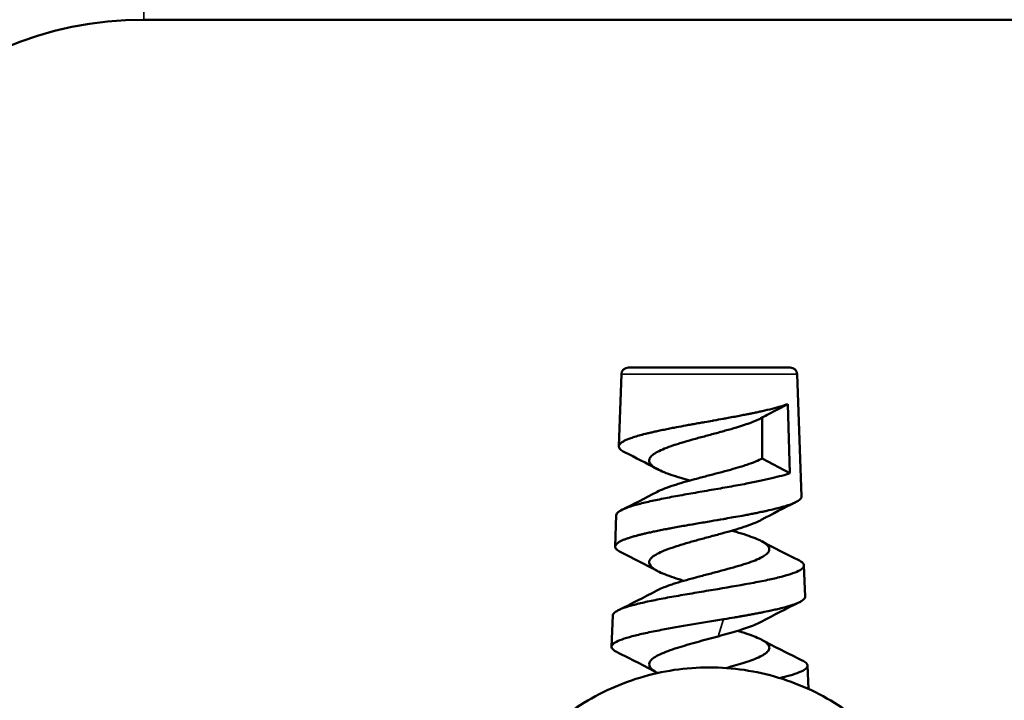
# Model space of a CAD drawing. Header units: millimetres. Extents: x 38 to 2514, y 38 to 1622.
# Tile 160 of 256: x 1026 to 1095, y 949 to 996. Entities that reach past the tile are written whole.
import ezdxf

# ---------------------------------------------------------------- set-up
doc = ezdxf.new("R2010")
doc.units = ezdxf.units.MM
doc.header["$LTSCALE"] = 7.692308
for name, color, linetype, lineweight in [('Dimension (ISO)', 7, 'Continuous', 25), ('Visible (ISO)', 7, 'Continuous', 50), ('Visible Narrow (ISO)', 7, 'Continuous', 35)]:
    doc.layers.add(name, color=color, linetype=linetype, lineweight=lineweight)
doc.styles.add('Note Text (ANSI)', font='tahoma.ttf')
doc.dimstyles.new('Default (ISO)', dxfattribs={"dimscale": 7.692308, "dimtxt": 1, "dimasz": 2.5, "dimexe": 3.175, "dimexo": 0, "dimgap": 0.762, "dimtad": 1, "dimrnd": 1e-08, "dimzin": 0, "dimdsep": 46, "dimtxsty": 'Note Text (ANSI)', "dimcen": 0.09, "dimdle": 10, "dimclrd": 1, "dimclre": 1, "dimclrt": 1, "dimazin": 0, "dimtfac": 3.5052, "dimtmove": 0, "dimatfit": 3, "dimfxl": 1, "dimtolj": 1, "dimtzin": 0, "dimlwd": -1, "dimlwe": -1, "dimarcsym": 0})

# ---------------------------------------------------------------- blocks, each defined once
blk = doc.blocks.new('*D3')
at = {"layer": 'Defpoints', "color": 0, "transparency": 16777216}
for p in [(1132.115, 1043.445), (1017.115, 757.043), (1132.115, 757.043)]:
    blk.add_point(p, dxfattribs=at)
at = {"layer": 'Dimension (ISO)', "color": 1, "transparency": 16777216}
for p, q in [((1017.115, 757.043), (1017.115, 1067.868)), ((1132.115, 757.043), (1132.115, 1067.868)), ((1036.346, 1043.445), (1112.885, 1043.445))]:
    blk.add_line(p, q, dxfattribs=at)
for points in [[(1036.346, 1046.65), (1036.346, 1040.24), (1017.115, 1043.445)], [(1112.885, 1046.65), (1112.885, 1040.24), (1132.115, 1043.445)]]:
    blk.add_solid(points, dxfattribs=at)
at = {"layer": 'Dimension (ISO)', "color": 1, "transparency": 16777216, "insert": (1024.38, 1059.37), "char_height": 7.69231, "attachment_point": 1, "style": 'Note Text (ANSI)'}
blk.add_mtext('\\A1;115.00 mm [4.528 in]', dxfattribs=at)
blk = doc.blocks.new('*D9')
at = {"layer": 'Defpoints', "color": 0, "transparency": 16777216}
for p in [(1142.115, 1099.71), (1007.115, 971.193), (1142.115, 971.193)]:
    blk.add_point(p, dxfattribs=at)
at = {"layer": 'Dimension (ISO)', "color": 1, "transparency": 16777216}
for p, q in [((1007.115, 971.193), (1007.115, 1124.133)), ((1142.115, 971.193), (1142.115, 1124.133)), ((1026.346, 1099.71), (1122.885, 1099.71))]:
    blk.add_line(p, q, dxfattribs=at)
for points in [[(1026.346, 1102.915), (1026.346, 1096.505), (1007.115, 1099.71)], [(1122.885, 1102.915), (1122.885, 1096.505), (1142.115, 1099.71)]]:
    blk.add_solid(points, dxfattribs=at)
at = {"layer": 'Dimension (ISO)', "color": 1, "transparency": 16777216, "insert": (1024.38, 1115.635), "char_height": 7.69231, "attachment_point": 1, "style": 'Note Text (ANSI)'}
blk.add_mtext('\\A1;135.00 mm [5.315 in]', dxfattribs=at)
blk = doc.blocks.new('*D10')
at = {"layer": 'Defpoints', "color": 0, "transparency": 16777216}
for p in [(1163.115, 1147.322), (986.127, 798.326), (1163.115, 797.473)]:
    blk.add_point(p, dxfattribs=at)
at = {"layer": 'Dimension (ISO)', "color": 1, "transparency": 16777216}
for p, q in [((986.127, 798.326), (986.127, 1171.745)), ((1163.115, 797.473), (1163.115, 1171.745)), ((1005.358, 1147.322), (1143.885, 1147.322))]:
    blk.add_line(p, q, dxfattribs=at)
for points in [[(1005.358, 1150.527), (1005.358, 1144.117), (986.127, 1147.322)], [(1143.885, 1150.527), (1143.885, 1144.117), (1163.115, 1147.322)]]:
    blk.add_solid(points, dxfattribs=at)
at = {"layer": 'Dimension (ISO)', "color": 1, "transparency": 16777216, "insert": (1024.386, 1163.247), "char_height": 7.69231, "attachment_point": 1, "style": 'Note Text (ANSI)'}
blk.add_mtext('\\A1;176.99 mm [6.968 in]', dxfattribs=at)

msp = doc.modelspace()

# ---------------------------------------------------------------- linework, layer by layer
at = {"layer": 'Visible (ISO)'}
for p, q in [((1114.1154, 996.1927), (1035.1154, 996.1927)), ((1080.2676, 971.8927), (1068.9632, 971.8927)), ((1068.4735, 971.4202), (1068.2938, 966.3877)), ((1080.7573, 971.4202), (1081.062, 962.8876)), ((1078.6542, 968.5776), (1080.1045, 969.3435)), ((1080.1045, 969.3435), (1080.2565, 964.5233)), ((1078.3242, 965.5438), (1078.3242, 968.402)), ((1080.2565, 964.5233), (1078.3242, 965.5438)), ((1078.8047, 961.9206), (1078.8048, 961.9205)), ((1068.1216, 961.5675), (1068.0438, 959.3875)), ((1081.2341, 958.0676), (1081.312, 955.8875)), ((1067.8716, 954.5677), (1067.7938, 952.3878)), ((1075.4584, 953.8116), (1075.4584, 953.8116)), ((1081.4841, 951.0676), (1081.5422, 949.4415))]:
    msp.add_line(p, q, dxfattribs=at)
for centre, radius, start, end in [((1035.1154, 971.1927), 28, 90, 180), ((1035.1154, 971.1927), 25, 90, 180), ((1068.9632, 971.4027), 0.49, 90, 177.954592), ((1080.2676, 971.4027), 0.49, 2.045408, 90)]:
    msp.add_arc(centre, radius, start, end, dxfattribs=at)
for points, knots in [([(1079.0191, 969.0126), (1078.7966, 968.956), (1078.5571, 968.8995), (1078.3026, 968.8428), (1078.2048, 968.821), (1078.1048, 968.7991), (1078.0027, 968.7773), (1077.8991, 968.7551), (1077.7933, 968.7329), (1077.6856, 968.7107), (1077.614, 968.696), (1077.5415, 968.6812), (1077.4683, 968.6664), (1077.4316, 968.659), (1077.3946, 968.6516), (1077.3575, 968.6442), (1077.2464, 968.6221), (1077.1337, 968.6), (1077.0199, 968.578), (1076.9577, 968.5659), (1076.8951, 968.5539), (1076.8322, 968.5419), (1076.6872, 968.5142), (1076.5407, 968.4866), (1076.393, 968.4591), (1076.2433, 968.4312), (1076.0923, 968.4034), (1075.9402, 968.3756), (1075.8204, 968.3537), (1075.7, 968.3319), (1075.5788, 968.31), (1075.3654, 968.2714), (1075.1499, 968.2327), (1074.9332, 968.1941), (1074.9025, 968.1886), (1074.8718, 968.1831), (1074.8411, 968.1776), (1074.6673, 968.1467), (1074.4927, 968.1157), (1074.3179, 968.0846), (1074.3053, 968.0823), (1074.2928, 968.0801), (1074.2802, 968.0779), (1074.1567, 968.0559), (1074.033, 968.0339), (1073.9095, 968.0118), (1073.7862, 967.9898), (1073.663, 967.9677), (1073.5405, 967.9456), (1073.4179, 967.9235), (1073.296, 967.9014), (1073.1751, 967.8794), (1073.1102, 967.8675), (1073.0456, 967.8557), (1072.9813, 967.8439), (1072.758, 967.8028), (1072.5387, 967.7618), (1072.3244, 967.721), (1072.268, 967.7103), (1072.2119, 967.6995), (1072.1562, 967.6888), (1072.0222, 967.663), (1071.8902, 967.6373), (1071.7606, 967.6116), (1071.6251, 967.5847), (1071.4923, 967.5579), (1071.3621, 967.531), (1071.2331, 967.5044), (1071.1067, 967.4777), (1070.983, 967.451), (1070.8737, 967.4274), (1070.7666, 967.4037), (1070.6617, 967.3798), (1070.5683, 967.3587), (1070.4767, 967.3374), (1070.3872, 967.3161), (1070.2978, 967.2947), (1070.2106, 967.2734), (1070.1257, 967.2521), (1070.0567, 967.2347), (1069.9893, 967.2173), (1069.9236, 967.2), (1069.9085, 967.196), (1069.8935, 967.192), (1069.8785, 967.1881), (1069.8242, 967.1736), (1069.7711, 967.1591), (1069.7194, 967.1446), (1069.5676, 967.1023), (1069.427, 967.0601), (1069.298, 967.018), (1069.1888, 966.9824), (1069.0879, 966.9467), (1068.9956, 966.9111), (1068.907, 966.877), (1068.8263, 966.8428), (1068.7539, 966.8086), (1068.685, 966.7761), (1068.6236, 966.7436), (1068.5699, 966.7112), (1068.567, 966.7095), (1068.5642, 966.7078), (1068.5614, 966.706), (1068.5462, 966.6967), (1068.5317, 966.6875), (1068.5178, 966.6782), (1068.4752, 966.6497), (1068.4385, 966.6212), (1068.4079, 966.5927), (1068.3773, 966.5643), (1068.3528, 966.5358), (1068.3345, 966.5073), (1068.3213, 966.4868), (1068.3114, 966.4663), (1068.3046, 966.4458), (1068.2935, 966.4124), (1068.2909, 966.379), (1068.2968, 966.3456), (1068.3027, 966.3122), (1068.3172, 966.2787), (1068.3401, 966.2453), (1068.3454, 966.2377), (1068.3511, 966.23), (1068.3572, 966.2224), (1068.3595, 966.2195), (1068.362, 966.2165), (1068.3644, 966.2136), (1068.3902, 966.1832), (1068.423, 966.1528), (1068.4628, 966.1224), (1068.5019, 966.0925), (1068.5477, 966.0626), (1068.6003, 966.0325), (1068.63, 966.0155), (1068.6619, 965.9985), (1068.696, 965.9814), (1068.697, 965.981), (1068.6979, 965.9805), (1068.6989, 965.98)], [0, 0, 0, 0, 0.04815985, 0.04815985, 0.04815985, 0.06666667, 0.06666667, 0.06666667, 0.08545253, 0.08545253, 0.08545253, 0.09795483, 0.09795483, 0.09795483, 0.10423711, 0.10423711, 0.10423711, 0.12304259, 0.12304259, 0.12304259, 0.13333333, 0.13333333, 0.13333333, 0.15705934, 0.15705934, 0.15705934, 0.18108728, 0.18108728, 0.18108728, 0.2, 0.2, 0.2, 0.23333333, 0.23333333, 0.23333333, 0.23805458, 0.23805458, 0.23805458, 0.26475006, 0.26475006, 0.26475006, 0.26666667, 0.26666667, 0.26666667, 0.28552432, 0.28552432, 0.28552432, 0.30437013, 0.30437013, 0.30437013, 0.32322074, 0.32322074, 0.32322074, 0.33333333, 0.33333333, 0.33333333, 0.3684815, 0.3684815, 0.3684815, 0.37773325, 0.37773325, 0.37773325, 0.4, 0.4, 0.4, 0.42325886, 0.42325886, 0.42325886, 0.44630006, 0.44630006, 0.44630006, 0.46666667, 0.46666667, 0.46666667, 0.48479474, 0.48479474, 0.48479474, 0.50290384, 0.50290384, 0.50290384, 0.51762426, 0.51762426, 0.51762426, 0.52101062, 0.52101062, 0.52101062, 0.53333333, 0.53333333, 0.53333333, 0.56943647, 0.56943647, 0.56943647, 0.6, 0.6, 0.6, 0.62932316, 0.62932316, 0.62932316, 0.65719989, 0.65719989, 0.65719989, 0.6586801, 0.6586801, 0.6586801, 0.66666667, 0.66666667, 0.66666667, 0.69117722, 0.69117722, 0.69117722, 0.71569399, 0.71569399, 0.71569399, 0.73333333, 0.73333333, 0.73333333, 0.76208203, 0.76208203, 0.76208203, 0.79088824, 0.79088824, 0.79088824, 0.79748257, 0.79748257, 0.79748257, 0.8, 0.8, 0.8, 0.82626111, 0.82626111, 0.82626111, 0.8520697, 0.8520697, 0.8520697, 0.86666667, 0.86666667, 0.86666667, 0.86708416, 0.86708416, 0.86708416, 0.86708416]), ([(1080.1045, 969.3435), (1079.9617, 969.2883), (1079.7988, 969.233), (1079.4355, 969.1226), (1079.2356, 969.0677), (1079.0191, 969.0126)], [0.00000068, 0.00000068, 0.00000068, 0.00000068, 0.09389111, 0.09389111, 0.18779478, 0.18779478, 0.18779478, 0.18779478]), ([(1078.2502, 968.3622), (1078.1687, 968.3183), (1078.0791, 968.2743), (1077.8534, 968.1725), (1077.7121, 968.1148), (1077.2546, 967.9421), (1076.9063, 967.8274), (1076.2744, 967.636), (1076.0102, 967.5601), (1075.4657, 967.4078), (1075.1869, 967.3317), (1074.6238, 967.1794), (1074.341, 967.1036), (1073.921, 966.9894), (1073.7818, 966.9513), (1073.3704, 966.8372), (1073.1039, 966.7613), (1072.7205, 966.6474), (1072.5955, 966.6095), (1071.9883, 966.4193), (1071.5656, 966.2682), (1070.8967, 965.964), (1070.6574, 965.8128), (1070.4626, 965.5843), (1070.4256, 965.5082), (1070.4089, 965.3558), (1070.4289, 965.2799), (1070.501, 965.166), (1070.532, 965.128), (1070.7218, 964.9379), (1070.9817, 964.7867), (1071.6868, 964.4825), (1072.1248, 964.3313), (1072.8229, 964.1176), (1073.0322, 964.0563), (1073.2479, 963.9948)], [0.0158002, 0.0158002, 0.0158002, 0.0158002, 0.0663896, 0.0663896, 0.133055, 0.133055, 0.265682, 0.265682, 0.3535494, 0.3535494, 0.4412441, 0.4412441, 0.5289398, 0.5289398, 0.5728961, 0.5728961, 0.6603447, 0.6603447, 0.7042, 0.7042, 0.8796464, 0.8796464, 1.0551316, 1.0551316, 1.1432038, 1.1432038, 1.2306489, 1.2306489, 1.2744945, 1.2744945, 1.4499445, 1.4499445, 1.625435, 1.625435, 1.6963678, 1.6963678, 1.6963678, 1.6963678]), ([(1070.9496, 963.1957), (1070.9604, 963.2015), (1070.9714, 963.2072), (1071.124, 963.2866), (1071.2898, 963.3602), (1071.6641, 963.5071), (1071.8716, 963.5801), (1072.3225, 963.727), (1072.565, 963.8006), (1073.0745, 963.9478), (1073.3402, 964.0208), (1073.8877, 964.1677), (1074.1682, 964.2413), (1075.0143, 964.4624), (1075.5767, 964.6077), (1076.34, 964.8209), (1076.5673, 964.8866), (1076.945, 965.0015), (1077.1, 965.0506), (1077.4686, 965.1739), (1077.6715, 965.248), (1078.0332, 965.3963), (1078.1912, 965.4699), (1078.3242, 965.5438)], [4.93833026, 4.93833026, 4.93833026, 4.93833026, 4.94519187, 4.94519187, 5.03264822, 5.03264822, 5.11980096, 5.11980096, 5.20736032, 5.20736032, 5.29453879, 5.29453879, 5.38215468, 5.38215468, 5.5570695, 5.5570695, 5.63526397, 5.63526397, 5.69378745, 5.69378745, 5.78191892, 5.78191892, 5.86980594, 5.86980594, 5.86980594, 5.86980594]), ([(1080.2565, 964.5233), (1080.0921, 964.4615), (1079.9017, 964.4), (1079.4732, 964.2764), (1079.2358, 964.2145), (1078.4595, 964.0286), (1077.8634, 963.9063), (1076.8286, 963.7088), (1076.4268, 963.6354), (1075.6023, 963.4888), (1075.1817, 963.4159), (1074.3355, 963.2691), (1073.912, 963.1957), (1073.0767, 963.0491), (1072.667, 962.9762), (1071.8752, 962.8298), (1071.495, 962.7564), (1070.9564, 962.6464), (1070.7824, 962.6097), (1070.279, 962.4998), (1069.9699, 962.4268), (1069.414, 962.2799), (1069.1685, 962.2065), (1068.7497, 962.06), (1068.5774, 961.9872), (1068.3117, 961.8408), (1068.2191, 961.7674), (1068.1386, 961.6518), (1068.1231, 961.6096), (1068.1216, 961.5675)], [-9.1328193, -9.1328193, -9.1328193, -9.1328193, -9.0247467, -9.0247467, -8.9166475, -8.9166475, -8.6996563, -8.6996563, -8.5707571, -8.5707571, -8.4418733, -8.4418733, -8.3127978, -8.3127978, -8.1836815, -8.1836815, -8.0544125, -8.0544125, -7.9896424, -7.9896424, -7.8599806, -7.8599806, -7.7302116, -7.7302116, -7.6004959, -7.6004959, -7.4705567, -7.4705567, -7.3955385, -7.3955385, -7.3955385, -7.3955385]), ([(1081.062, 962.8875), (1081.0624, 962.8761), (1081.0618, 962.8646), (1081.0601, 962.8532), (1081.0577, 962.8356), (1081.0528, 962.8182), (1081.0456, 962.8007), (1081.0399, 962.787), (1081.0328, 962.7734), (1081.0242, 962.7598), (1081.0146, 962.7445), (1081.0032, 962.7292), (1080.99, 962.7139), (1080.9632, 962.683), (1080.929, 962.652), (1080.8874, 962.621), (1080.8468, 962.5908), (1080.7992, 962.5604), (1080.7445, 962.53), (1080.7158, 962.514), (1080.6852, 962.498), (1080.6527, 962.4819), (1080.6092, 962.4605), (1080.5623, 962.4391), (1080.512, 962.4175), (1080.4617, 962.396), (1080.408, 962.3745), (1080.3511, 962.353), (1080.3149, 962.3393), (1080.2773, 962.3256), (1080.2385, 962.3119), (1080.2163, 962.3041), (1080.1937, 962.2962), (1080.1707, 962.2884), (1080.1295, 962.2744), (1080.0871, 962.2605), (1080.0433, 962.2465), (1079.908, 962.2034), (1079.7609, 962.1604), (1079.6028, 962.1174), (1079.4742, 962.0825), (1079.3384, 962.0476), (1079.1959, 962.0127)], [0.74994793, 0.74994793, 0.74994793, 0.74994793, 0.75982625, 0.75982625, 0.75982625, 0.77493507, 0.77493507, 0.77493507, 0.78674108, 0.78674108, 0.78674108, 0.8, 0.8, 0.8, 0.82680957, 0.82680957, 0.82680957, 0.85296329, 0.85296329, 0.85296329, 0.86666667, 0.86666667, 0.86666667, 0.88493942, 0.88493942, 0.88493942, 0.90319474, 0.90319474, 0.90319474, 0.9148114, 0.9148114, 0.9148114, 0.92144807, 0.92144807, 0.92144807, 0.93333333, 0.93333333, 0.93333333, 0.97009757, 0.97009757, 0.97009757, 1, 1, 1, 1]), ([(1079.1959, 962.0127), (1079.0227, 961.9703), (1078.8393, 961.9278), (1078.6465, 961.8852), (1078.5528, 961.8645), (1078.457, 961.8438), (1078.3589, 961.8231), (1078.2886, 961.8082), (1078.2172, 961.7933), (1078.1448, 961.7785), (1078.038, 961.7565), (1077.9288, 961.7346), (1077.8177, 961.7126), (1077.7066, 961.6906), (1077.5935, 961.6686), (1077.4787, 961.6466), (1077.3639, 961.6246), (1077.2475, 961.6027), (1077.1297, 961.5807), (1077.0622, 961.5681), (1076.9943, 961.5555), (1076.926, 961.5429), (1076.7175, 961.5046), (1076.5057, 961.4663), (1076.2913, 961.4282), (1076.1151, 961.3968), (1075.9372, 961.3655), (1075.758, 961.3342), (1075.7102, 961.3259), (1075.6624, 961.3176), (1075.6144, 961.3093), (1075.3256, 961.2592), (1075.0339, 961.2092), (1074.7414, 961.1592), (1074.5819, 961.132), (1074.4222, 961.1047), (1074.2626, 961.0773), (1074.0995, 961.0494), (1073.9366, 961.0214), (1073.7743, 960.9934), (1073.612, 960.9654), (1073.4504, 960.9374), (1073.2899, 960.9093), (1073.1658, 960.8877), (1073.0424, 960.866), (1072.9199, 960.8443), (1072.7547, 960.8152), (1072.5912, 960.786), (1072.4299, 960.7569), (1072.2686, 960.7277), (1072.1094, 960.6986), (1071.953, 960.6695), (1071.85, 960.6503), (1071.7482, 960.6311), (1071.6476, 960.6119), (1071.4992, 960.5836), (1071.3537, 960.5552), (1071.2113, 960.5268), (1071.0706, 960.4988), (1070.9329, 960.4707), (1070.7983, 960.4425), (1070.6969, 960.4212), (1070.5974, 960.4), (1070.4997, 960.3786), (1070.4662, 960.3713), (1070.4329, 960.364), (1070.3998, 960.3566), (1070.3423, 960.3439), (1070.2855, 960.3311), (1070.2295, 960.3183), (1070.1414, 960.2982), (1070.0554, 960.2781), (1069.9716, 960.258), (1069.8877, 960.2378), (1069.8061, 960.2177), (1069.7271, 960.1976), (1069.656, 960.1795), (1069.5869, 960.1615), (1069.5201, 960.1435), (1069.4191, 960.1163), (1069.3232, 960.0893), (1069.2322, 960.0623), (1069.1398, 960.0349), (1069.0526, 960.0076), (1068.9705, 959.9803), (1068.9012, 959.9573), (1068.8356, 959.9343), (1068.7737, 959.9113), (1068.7346, 959.8968), (1068.6969, 959.8823), (1068.6608, 959.8678), (1068.6223, 959.8524), (1068.5856, 959.8369), (1068.5505, 959.8215), (1068.4838, 959.7921), (1068.4232, 959.7627), (1068.3691, 959.7331), (1068.3366, 959.7154), (1068.3063, 959.6976), (1068.2785, 959.6797), (1068.2465, 959.6593), (1068.2177, 959.6387), (1068.192, 959.6182), (1068.1665, 959.5976), (1068.1441, 959.577), (1068.1251, 959.5564), (1068.106, 959.5358), (1068.0903, 959.5152), (1068.0779, 959.4946), (1068.068, 959.4781), (1068.0603, 959.4616), (1068.0547, 959.4452), (1068.0471, 959.4231), (1068.0435, 959.401), (1068.0437, 959.379), (1068.0437, 959.3698), (1068.0445, 959.3606), (1068.0459, 959.3515), (1068.0509, 959.3195), (1068.0639, 959.2877), (1068.085, 959.2559), (1068.0944, 959.2418), (1068.1053, 959.2277), (1068.1178, 959.2136), (1068.1427, 959.1854), (1068.1739, 959.1573), (1068.2112, 959.1291), (1068.2481, 959.1012), (1068.2911, 959.0733), (1068.3401, 959.0453), (1068.3704, 959.028), (1068.403, 959.0106), (1068.438, 958.9932)], [0, 0, 0, 0, 0.03635137, 0.03635137, 0.03635137, 0.05400787, 0.05400787, 0.05400787, 0.06666667, 0.06666667, 0.06666667, 0.08532793, 0.08532793, 0.08532793, 0.10398011, 0.10398011, 0.10398011, 0.12264046, 0.12264046, 0.12264046, 0.13333333, 0.13333333, 0.13333333, 0.16598936, 0.16598936, 0.16598936, 0.19284019, 0.19284019, 0.19284019, 0.2, 0.2, 0.2, 0.24313819, 0.24313819, 0.24313819, 0.26666667, 0.26666667, 0.26666667, 0.29070937, 0.29070937, 0.29070937, 0.3147435, 0.3147435, 0.3147435, 0.33333333, 0.33333333, 0.33333333, 0.35840198, 0.35840198, 0.35840198, 0.38347929, 0.38347929, 0.38347929, 0.4, 0.4, 0.4, 0.4243916, 0.4243916, 0.4243916, 0.44849677, 0.44849677, 0.44849677, 0.46666667, 0.46666667, 0.46666667, 0.47290815, 0.47290815, 0.47290815, 0.48376327, 0.48376327, 0.48376327, 0.50084822, 0.50084822, 0.50084822, 0.51794788, 0.51794788, 0.51794788, 0.53333333, 0.53333333, 0.53333333, 0.5565556, 0.5565556, 0.5565556, 0.58011753, 0.58011753, 0.58011753, 0.6, 0.6, 0.6, 0.61255407, 0.61255407, 0.61255407, 0.62592098, 0.62592098, 0.62592098, 0.65136882, 0.65136882, 0.65136882, 0.66666667, 0.66666667, 0.66666667, 0.68420993, 0.68420993, 0.68420993, 0.70173955, 0.70173955, 0.70173955, 0.71927754, 0.71927754, 0.71927754, 0.73333333, 0.73333333, 0.73333333, 0.7522653, 0.7522653, 0.7522653, 0.76016814, 0.76016814, 0.76016814, 0.78774585, 0.78774585, 0.78774585, 0.8, 0.8, 0.8, 0.82442753, 0.82442753, 0.82442753, 0.84855655, 0.84855655, 0.84855655, 0.86347215, 0.86347215, 0.86347215, 0.86347215]), ([(1078.2512, 961.246), (1078.2313, 961.2353), (1078.2109, 961.2246), (1078.0414, 961.1375), (1077.8687, 961.0615), (1077.4818, 960.9092), (1077.269, 960.8333), (1076.8085, 960.6812), (1076.5618, 960.6054), (1076.0451, 960.4533), (1075.7765, 960.3774), (1075.2239, 960.2248), (1074.9413, 960.1487), (1074.5167, 960.0343), (1074.3758, 959.9963), (1073.9544, 959.8821), (1073.6766, 959.806), (1073.136, 959.6539), (1072.8746, 959.5781), (1072.3778, 959.426), (1072.1436, 959.35), (1071.7098, 959.1977), (1071.5113, 959.1218), (1071.1588, 958.9696), (1071.0055, 958.8937), (1070.7478, 958.7411), (1070.6444, 958.6649), (1070.4931, 958.5126), (1070.4453, 958.4368), (1070.3859, 958.2072), (1070.4619, 958.0558), (1070.6953, 957.8641), (1070.7484, 957.826), (1070.9275, 957.7115), (1071.0726, 957.6356), (1071.4089, 957.4834), (1071.599, 957.4075), (1072.0195, 957.2549), (1072.2493, 957.1787), (1072.6069, 957.067), (1072.7226, 957.0319), (1072.8408, 956.9967)], [2.7536934, 2.7536934, 2.7536934, 2.7536934, 2.7660383, 2.7660383, 2.8540414, 2.8540414, 2.9414562, 2.9414562, 3.0292517, 3.0292517, 3.116774, 3.116774, 3.2049062, 3.2049062, 3.2486956, 3.2486956, 3.3363809, 3.3363809, 3.4240843, 3.4240843, 3.5116539, 3.5116539, 3.5995398, 3.5995398, 3.6870581, 3.6870581, 3.7752144, 3.7752144, 3.8627259, 3.8627259, 4.0394467, 4.0394467, 4.0833396, 4.0833396, 4.1712789, 4.1712789, 4.2587965, 4.2587965, 4.3469647, 4.3469647, 4.3875528, 4.3875528, 4.3875528, 4.3875528]), ([(1070.9489, 956.312), (1071.0625, 956.3727), (1071.1928, 956.4333), (1071.5151, 956.5677), (1071.7134, 956.6413), (1072.0387, 956.7517), (1072.1516, 956.7884), (1072.7384, 956.9727), (1073.2677, 957.1194), (1074.1005, 957.3404), (1074.3814, 957.4135), (1074.9454, 957.5607), (1075.227, 957.6344), (1075.7783, 957.7814), (1076.0466, 957.8545), (1076.5623, 958.0014), (1076.8084, 958.075), (1077.2683, 958.2219), (1077.481, 958.2948), (1077.8673, 958.4417), (1078.0396, 958.5153), (1078.3359, 958.6625), (1078.4593, 958.7355), (1078.6542, 958.8824), (1078.7249, 958.956), (1078.8524, 959.1772), (1078.8242, 959.3224), (1078.6496, 959.5065), (1078.6078, 959.5433), (1078.4628, 959.6534), (1078.3399, 959.7264), (1078.0445, 959.8733), (1077.8726, 959.9469), (1077.4871, 960.0941), (1077.2747, 960.1671), (1076.8148, 960.314), (1076.5684, 960.3876), (1076.2697, 960.4729), (1076.2293, 960.4843), (1076.1887, 960.4958)], [2.2066598, 2.2066598, 2.2066598, 2.2066598, 2.2789123, 2.2789123, 2.3663952, 2.3663952, 2.4100802, 2.4100802, 2.5857607, 2.5857607, 2.6729711, 2.6729711, 2.7606086, 2.7606086, 2.8478201, 2.8478201, 2.935233, 2.935233, 3.0223771, 3.0223771, 3.1099269, 3.1099269, 3.1971001, 3.1971001, 3.2847086, 3.2847086, 3.4596143, 3.4596143, 3.5032702, 3.5032702, 3.5904299, 3.5904299, 3.6780018, 3.6780018, 3.7651774, 3.7651774, 3.852794, 3.852794, 3.8663999, 3.8663999, 3.8663999, 3.8663999]), ([(1080.8379, 958.4488), (1080.9468, 958.3949), (1081.0338, 958.3409), (1081.1422, 958.2503), (1081.1756, 958.2137), (1081.2436, 958.1038), (1081.2461, 958.0309), (1081.1653, 957.8842), (1081.0822, 957.8108), (1080.8329, 957.6644), (1080.6673, 957.5916), (1080.2591, 957.4453), (1080.0173, 957.372), (1079.6033, 957.2621), (1079.4567, 957.2254), (1078.9935, 957.1155), (1078.6547, 957.0426), (1078.109, 956.9325), (1077.9212, 956.8958), (1076.952, 956.7116), (1076.101, 956.5666), (1074.7869, 956.3458), (1074.346, 956.2726), (1073.4709, 956.1263), (1073.0389, 956.0534), (1072.1977, 955.9068), (1071.7906, 955.8336), (1071.0149, 955.6872), (1070.6484, 955.6144), (1069.9693, 955.468), (1069.6583, 955.3948), (1069.1011, 955.2483), (1068.8566, 955.1754), (1068.2354, 954.9553), (1067.9804, 954.8092), (1067.882, 954.6309), (1067.8728, 954.5993), (1067.8716, 954.5677)], [-5.5304965, -5.5304965, -5.5304965, -5.5304965, -5.4331685, -5.4331685, -5.3668976, -5.3668976, -5.2342705, -5.2342705, -5.1015128, -5.1015128, -4.9687941, -4.9687941, -4.8358686, -4.8358686, -4.7692591, -4.7692591, -4.6358765, -4.6358765, -4.5691821, -4.5691821, -4.301038, -4.301038, -4.1670817, -4.1670817, -4.0332431, -4.0332431, -3.8991876, -3.8991876, -3.7649799, -3.7649799, -3.6308228, -3.6308228, -3.4961727, -3.4961727, -3.2257287, -3.2257287, -3.1672971, -3.1672971, -3.1672971, -3.1672971]), ([(1081.312, 955.8875), (1081.3125, 955.8724), (1081.3112, 955.8572), (1081.308, 955.8421), (1081.3007, 955.8077), (1081.2839, 955.7733), (1081.2575, 955.7389), (1081.2508, 955.7301), (1081.2434, 955.7213), (1081.2355, 955.7125), (1081.2046, 955.6785), (1081.1646, 955.6445), (1081.1154, 955.6105), (1081.0672, 955.5772), (1081.0103, 955.5438), (1080.9447, 955.5103), (1080.9248, 955.5002), (1080.9042, 955.4901), (1080.8828, 955.48), (1080.8746, 955.4762), (1080.8663, 955.4723), (1080.858, 955.4685), (1080.816, 955.4492), (1080.771, 955.4299), (1080.7233, 955.4106), (1080.6661, 955.3875), (1080.6048, 955.3643), (1080.5396, 955.3411), (1080.4745, 955.318), (1080.4054, 955.2948), (1080.3327, 955.2716), (1080.306, 955.2631), (1080.2788, 955.2546), (1080.2511, 955.2461), (1080.1241, 955.2071), (1079.987, 955.1682), (1079.8404, 955.1293), (1079.6938, 955.0903), (1079.5376, 955.0514), (1079.3727, 955.0125)], [0.74973728, 0.74973728, 0.74973728, 0.74973728, 0.76277084, 0.76277084, 0.76277084, 0.7924219, 0.7924219, 0.7924219, 0.8, 0.8, 0.8, 0.82931813, 0.82931813, 0.82931813, 0.85800137, 0.85800137, 0.85800137, 0.86666667, 0.86666667, 0.86666667, 0.8699595, 0.8699595, 0.8699595, 0.8864767, 0.8864767, 0.8864767, 0.90627436, 0.90627436, 0.90627436, 0.9260698, 0.9260698, 0.9260698, 0.93333333, 0.93333333, 0.93333333, 0.96666667, 0.96666667, 0.96666667, 1, 1, 1, 1]), ([(1079.3727, 955.0125), (1079.3264, 955.0015), (1079.2793, 954.9906), (1079.2315, 954.9797), (1079.1084, 954.9515), (1078.9805, 954.9233), (1078.8482, 954.8951), (1078.6806, 954.8593), (1078.5058, 954.8234), (1078.3243, 954.7873), (1078.3069, 954.7839), (1078.2895, 954.7804), (1078.272, 954.777), (1078.167, 954.7562), (1078.0599, 954.7354), (1077.9508, 954.7146), (1077.8418, 954.6938), (1077.7309, 954.673), (1077.6184, 954.6521), (1077.5059, 954.6312), (1077.3917, 954.6104), (1077.2764, 954.5895), (1077.1818, 954.5724), (1077.0865, 954.5554), (1076.9905, 954.5384), (1076.9008, 954.5225), (1076.8106, 954.5067), (1076.7198, 954.4909), (1076.6042, 954.4707), (1076.4877, 954.4506), (1076.3705, 954.4306), (1076.142, 954.3915), (1075.911, 954.3526), (1075.6784, 954.3138), (1075.657, 954.3102), (1075.6357, 954.3067), (1075.6143, 954.3031)], [0, 0, 0, 0, 0.04657747, 0.04657747, 0.04657747, 0.16666667, 0.16666667, 0.16666667, 0.31877973, 0.31877973, 0.31877973, 0.33333333, 0.33333333, 0.33333333, 0.4206313, 0.4206313, 0.4206313, 0.50786996, 0.50786996, 0.50786996, 0.59515234, 0.59515234, 0.59515234, 0.66666667, 0.66666667, 0.66666667, 0.73346521, 0.73346521, 0.73346521, 0.81864042, 0.81864042, 0.81864042, 0.98476281, 0.98476281, 0.98476281, 0.99999988, 0.99999988, 0.99999988, 0.99999988]), ([(1068.1735, 952.0079), (1068.1634, 952.0129), (1068.1536, 952.0179), (1068.0729, 952.0594), (1068.0124, 952.0959), (1067.8635, 952.2056), (1067.8076, 952.279), (1067.7901, 952.389), (1067.7954, 952.4256), (1067.8442, 952.5353), (1067.9207, 952.6081), (1068.1591, 952.7547), (1068.3204, 952.8279), (1068.7227, 952.9743), (1068.9627, 953.0471), (1069.5131, 953.1935), (1069.822, 953.2668), (1070.499, 953.4135), (1070.8655, 953.4864), (1071.9125, 953.6835), (1072.6275, 953.8074), (1073.7403, 953.9934), (1074.1153, 954.055), (1074.8672, 954.179), (1075.2429, 954.2411), (1075.6143, 954.3031)], [-1.4195061, -1.4195061, -1.4195061, -1.4195061, -1.4102181, -1.4102181, -1.3419708, -1.3419708, -1.2055613, -1.2055613, -1.1373761, -1.1373761, -1.0012788, -1.0012788, -0.8653995, -0.8653995, -0.7295092, -0.7295092, -0.5938646, -0.5938646, -0.458144, -0.458144, -0.2286574, -0.2286574, -0.1143125, -0.1143125, -0.0000137, -0.0000137, -0.0000137, -0.0000137]), ([(1078.2522, 954.13), (1078.1105, 954.0537), (1077.944, 953.9774), (1077.4304, 953.7686), (1077.0446, 953.6382), (1076.4013, 953.4408), (1076.1781, 953.3753), (1075.7161, 953.2438), (1075.4782, 953.1782), (1075.2366, 953.1124)], [5.49059118, 5.49059118, 5.49059118, 5.49059118, 5.57906048, 5.57906048, 5.73088423, 5.73088423, 5.80638205, 5.80638205, 5.88226508, 5.88226508, 5.88226508, 5.88226508]), ([(1075.2366, 953.1124), (1074.992, 953.0457), (1074.7446, 952.979), (1074.2494, 952.8454), (1074.0025, 952.7788), (1073.274, 952.5782), (1072.8099, 952.4451), (1071.9096, 952.1591), (1071.4955, 952.0077), (1071.0096, 951.7791), (1070.8715, 951.7031), (1070.6476, 951.5506), (1070.5622, 951.4746), (1070.4755, 951.3606), (1070.4536, 951.3226), (1070.3792, 951.1323), (1070.4338, 950.9809), (1070.7, 950.736), (1070.8403, 950.6438), (1071.0167, 950.5515)], [0.00000634, 0.00000634, 0.00000634, 0.00000634, 0.07687262, 0.07687262, 0.15393687, 0.15393687, 0.30809836, 0.30809836, 0.48381519, 0.48381519, 0.57177058, 0.57177058, 0.65936879, 0.65936879, 0.70322197, 0.70322197, 0.87891017, 0.87891017, 0.98569926, 0.98569926, 0.98569926, 0.98569926]), ([(1075.789, 950.9016), (1075.8459, 950.917), (1075.9024, 950.9325), (1076.1928, 951.0124), (1076.4195, 951.0766), (1077.0714, 951.2705), (1077.4609, 951.3993), (1078.158, 951.6763), (1078.4391, 951.823), (1078.6992, 952.0439), (1078.7584, 952.117), (1078.8208, 952.2642), (1078.8237, 952.3379), (1078.7854, 952.4483), (1078.7656, 952.4849), (1078.631, 952.6693), (1078.4117, 952.816), (1077.7767, 953.1113), (1077.3676, 953.2579), (1076.7924, 953.4363), (1076.6907, 953.467), (1076.5867, 953.4977)], [0.058531, 0.058531, 0.058531, 0.058531, 0.0769066, 0.0769066, 0.1535398, 0.1535398, 0.3074581, 0.3074581, 0.4831232, 0.4831232, 0.5703368, 0.5703368, 0.6579522, 0.6579522, 0.7016145, 0.7016145, 0.8773192, 0.8773192, 1.0529509, 1.0529509, 1.0895146, 1.0895146, 1.0895146, 1.0895146]), ([(1058.1533, 935.7927), (1058.1839, 936.2382), (1058.3231, 937.4916), (1058.7945, 939.5176), (1059.7044, 941.7921), (1060.9481, 943.9052), (1062.4963, 945.8098), (1064.3135, 947.4639), (1066.3583, 948.8315), (1068.5847, 949.8833), (1070.9434, 950.5971), (1073.3824, 950.9577), (1075.8484, 950.9577), (1078.2874, 950.5971), (1080.6461, 949.8833), (1082.8725, 948.8315), (1084.9173, 947.4639), (1086.7344, 945.8098), (1088.2827, 943.9052), (1089.5263, 941.7921), (1090.4363, 939.5176), (1090.9911, 937.133), (1091.1154, 935.5062), (1091.1154, 934.6927)], [0.02148127, 0.02148127, 0.02148127, 0.02148127, 0.04761905, 0.0952381, 0.14285714, 0.19047619, 0.23809524, 0.28571429, 0.33333333, 0.38095238, 0.42857143, 0.47619048, 0.52380952, 0.57142857, 0.61904762, 0.66666667, 0.71428571, 0.76190476, 0.80952381, 0.85714286, 0.9047619, 0.95238095, 1, 1, 1, 1]), ([(1081.1002, 951.4356), (1081.2195, 951.3768), (1081.3119, 951.3179), (1081.4161, 951.2225), (1081.445, 951.186), (1081.4984, 951.0762), (1081.4897, 951.003), (1081.3836, 950.8565), (1081.2863, 950.7836), (1080.8648, 950.5636), (1080.415, 950.4174), (1079.7311, 950.2481), (1079.636, 950.2254), (1079.5379, 950.2027)], [-1.22606508, -1.22606508, -1.22606508, -1.22606508, -1.11552154, -1.11552154, -1.04691882, -1.04691882, -0.90978138, -0.90978138, -0.77224201, -0.77224201, -0.49595667, -0.49595667, -0.45306543, -0.45306543, -0.45306543, -0.45306543])]:
    msp.add_open_spline(points, degree=3, knots=knots, dxfattribs=at)
for points in [[(1078.6542, 968.5776), (1078.5191, 968.5063), (1078.3844, 968.4345), (1078.2502, 968.3622)], [(1070.9807, 964.8037), (1070.2299, 965.2083), (1069.4655, 965.5971), (1068.6989, 965.98)], [(1068.5224, 961.9546), (1069.3373, 962.3588), (1070.1503, 962.7686), (1070.9496, 963.1957)], [(1080.6452, 962.4782), (1079.8408, 962.0773), (1079.0386, 961.6701), (1078.2512, 961.246)], [(1078.2819, 959.7537), (1079.1234, 959.3041), (1079.9796, 958.8736), (1080.8379, 958.4488)], [(1070.9785, 957.6883), (1070.143, 958.1383), (1069.2917, 958.5688), (1068.438, 958.9932)], [(1068.2624, 954.9424), (1069.1646, 955.3881), (1070.0648, 955.8398), (1070.9489, 956.312)], [(1080.9243, 955.5001), (1080.0265, 955.0548), (1079.1307, 954.6032), (1078.2522, 954.1301)], [(1078.2809, 952.8709), (1079.2079, 952.3756), (1080.1533, 951.9024), (1081.1002, 951.4355)], [(1070.9806, 950.5707), (1070.0584, 951.0676), (1069.1167, 951.5412), (1068.1735, 952.0079)]]:
    msp.add_open_spline(points, degree=3, dxfattribs=at)
at = {"layer": 'Visible Narrow (ISO)'}
for p, q in [((1035.1154, 999.1927), (1035.1154, 996.1927)), ((1068.4735, 971.4202), (1080.7573, 971.4202)), ((1075.2366, 953.1124), (1075.6143, 954.3031))]:
    msp.add_line(p, q, dxfattribs=at)

# ---------------------------------------------------------------- dimensions: what is measured, and where the dimension line sits
at = {"layer": 'Dimension (ISO)', "color": 1, "true_color": 0xff0000}
for base, p1, p2, text, picture, middle in [((1163.1153, 1147.3218), (986.1274, 798.3263), (1163.1153, 797.4734), '<> mm [6.968 in]', '*D10', (1074.6213, 1147.3218)), ((1142.1154, 1099.7103), (1007.1154, 971.1927), (1142.1154, 971.1927), '<> mm [5.315 in]', '*D9', (1074.6154, 1099.7103))]:
    dim = msp.add_linear_dim(base=base, p1=p1, p2=p2, angle=180, text=text, dimstyle='Default (ISO)', override={"dimgap": 0.762, "dimdec": 2, "dimpost": '', "dimtol": 0, "dimlim": 0, "dimtp": 0, "dimtm": 0, "dimtdec": 2, "dimtofl": 0, "dimatfit": 1}, dxfattribs=at)
    dim.commit()
    dim.dimension.update_dxf_attribs({"geometry": picture, "text_midpoint": middle, "dimtype": 160})
dim = msp.add_linear_dim(base=(1132.1154, 1043.4453), p1=(1017.1154, 757.0427), p2=(1132.1154, 757.0427), text='<> mm [4.528 in]', dimstyle='Default (ISO)', override={"dimgap": 0.762, "dimdec": 2, "dimpost": '', "dimtol": 0, "dimlim": 0, "dimtp": 0, "dimtm": 0, "dimtdec": 2, "dimtofl": 0, "dimatfit": 1}, dxfattribs=at)
dim.commit()
dim.dimension.update_dxf_attribs({"geometry": '*D3', "text_midpoint": (1074.6154, 1043.4453), "dimtype": 160})

doc.saveas('drawing.dxf')
